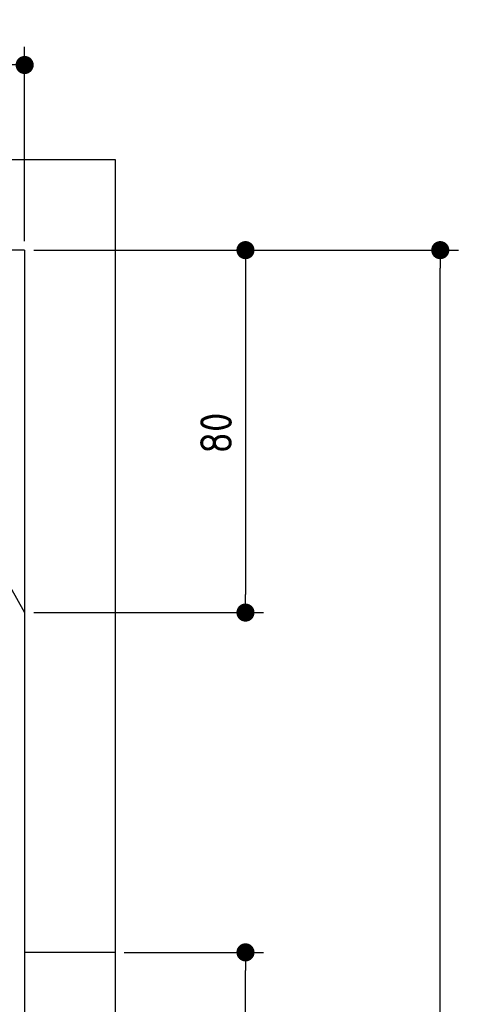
# Model space of a CAD drawing. Extents: x 562 to 7231, y 5417 to 12376.
# Tile 62 of 62: x 6262 to 7231, y 10201 to 12375. Entities that reach past the tile are written whole.
import ezdxf

# ---------------------------------------------------------------- set-up
doc = ezdxf.new("R2010")
doc.units = 0
doc.layers.get('0').update_dxf_attribs({"linetype": 'CONTINUOUS'})
doc.layers.get('DEFPOINTS').update_dxf_attribs({"linetype": 'CONTINUOUS'})
for name, color, linetype in [('4', 3, 'CONTINUOUS'), ('AM_0', 7, 'CONTINUOUS'), ('AM_5', 3, 'CONTINUOUS')]:
    doc.layers.add(name, color=color, linetype=linetype)
doc.styles.get("Standard").update_dxf_attribs({"font": 'ISOCP.SHX'})
doc.dimstyles.get("Standard").update_dxf_attribs({"dimtxt": 50, "dimasz": 100, "dimexe": 0.18, "dimexo": 0.0625, "dimgap": 15, "dimtad": 1, "dimlfac": 0.1, "dimzin": 0, "dimcen": 0.09, "dimazin": 3, "dimtfac": 1, "dimtofl": 0, "dimtmove": 0, "dimatfit": 3})

# ---------------------------------------------------------------- blocks, each defined once
blk = doc.blocks.new('PUNKT')
at = {"layer": '4', "color": 0, "linetype": 'BYBLOCK'}
blk.add_line((-0.5, 0), (-1, 0), dxfattribs=at)
at = {"layer": '4', "color": 0, "linetype": 'BYBLOCK', "const_width": 0.5}
blk.add_lwpolyline([(-0.25, 0, 1), (0.25, 0, 1)], format="xyb", close=True, dxfattribs=at)
blk = doc.blocks.new('*U27')
at = {"layer": '4', "color": 2}
blk.add_text('375', height=70, rotation=90, dxfattribs=at).set_placement((7161, 9916))
blk = doc.blocks.new('*D5')
at = {"layer": '4'}
for p, q in [((6292.8, 11865.9), (7231, 11865.9)), ((7191, 8155.9), (7191, 11825.9)), ((6792.8, 8115.9), (7231, 8115.9))]:
    blk.add_line(p, q, dxfattribs=at)
at = {"layer": 'DEFPOINTS', "color": 0}
for p in [(6272.8, 11865.9), (7191, 11865.9), (6772.8, 8115.9)]:
    blk.add_point(p, dxfattribs=at)
blk.add_blockref('*U27', (0, 0))
at = {"layer": '4', "xscale": 40, "yscale": 40, "zscale": 40}
for p, rotation in [((7191, 11865.9), 90), ((7191, 8115.9), 270)]:
    blk.add_blockref('PUNKT', p, dxfattribs=dict(at, rotation=rotation))
blk = doc.blocks.new('*U25')
at = {"layer": '4', "color": 2}
blk.add_text('45', height=70, dxfattribs=at).set_placement((5993.8, 12304.6))
blk = doc.blocks.new('*D10')
at = {"layer": '4'}
for p, q in [((5822.8, 11885.9), (5822.8, 12314.6)), ((6272.8, 11885.9), (6272.8, 12314.6)), ((5862.8, 12274.6), (6232.8, 12274.6))]:
    blk.add_line(p, q, dxfattribs=at)
at = {"layer": 'DEFPOINTS', "color": 0}
for p in [(6272.8, 12274.6), (5822.8, 11865.9), (6272.8, 11865.9)]:
    blk.add_point(p, dxfattribs=at)
blk.add_blockref('*U25', (0, 0))
at = {"layer": '4', "xscale": 40, "yscale": 40, "zscale": 40, "rotation": 180}
blk.add_blockref('PUNKT', (5822.8, 12274.6), dxfattribs=at)
at = {"layer": '4', "xscale": 40, "yscale": 40, "zscale": 40}
blk.add_blockref('PUNKT', (6272.8, 12274.6), dxfattribs=at)
blk = doc.blocks.new('*U26')
at = {"layer": '4', "color": 2}
blk.add_text('80', height=70, rotation=90, dxfattribs=at).set_placement((6730.7, 11416.9))
blk = doc.blocks.new('*D11')
at = {"layer": '4'}
for p, q in [((6292.8, 11865.9), (6800.7, 11865.9)), ((6760.7, 11825.9), (6760.7, 11105.9)), ((6292.8, 11065.9), (6800.7, 11065.9))]:
    blk.add_line(p, q, dxfattribs=at)
at = {"layer": 'DEFPOINTS', "color": 0}
for p in [(6272.8, 11865.9), (6272.8, 11065.9), (6760.7, 11065.9)]:
    blk.add_point(p, dxfattribs=at)
blk.add_blockref('*U26', (0, 0))
at = {"layer": '4', "xscale": 40, "yscale": 40, "zscale": 40}
for p, rotation in [((6760.7, 11865.9), 90), ((6760.7, 11065.9), 270)]:
    blk.add_blockref('PUNKT', p, dxfattribs=dict(at, rotation=rotation))
blk = doc.blocks.new('*U22')
at = {"layer": 'AM_5', "color": 2}
blk.add_text('220', height=70, rotation=90, dxfattribs=at).set_placement((6730.7, 9143.3))
blk = doc.blocks.new('*D13')
at = {"layer": 'AM_5'}
for p, q in [((6492.8, 10315.9), (6800.7, 10315.9)), ((6760.7, 8155.9), (6760.7, 10275.9)), ((6752.8, 8115.9), (6720.7, 8115.9))]:
    blk.add_line(p, q, dxfattribs=at)
at = {"layer": 'DEFPOINTS', "color": 0}
for p in [(6472.8, 10315.9), (6760.7, 10315.9), (6772.8, 8115.9)]:
    blk.add_point(p, dxfattribs=at)
blk.add_blockref('*U22', (0, 0))
at = {"layer": 'AM_5', "xscale": 40, "yscale": 40, "zscale": 40}
for p, rotation in [((6760.7, 10315.9), 90), ((6760.7, 8115.9), 270)]:
    blk.add_blockref('PUNKT', p, dxfattribs=dict(at, rotation=rotation))

msp = doc.modelspace()

# ---------------------------------------------------------------- linework, layer by layer
for p, q in [((872.775, 12065.902), (6472.775, 12065.902)), ((6472.775, 12065.902), (6472.775, 8115.902)), ((6272.775, 11865.902), (1072.775, 11865.902)), ((6272.775, 11865.902), (6272.775, 7665.902)), ((6472.775, 10315.902), (6272.775, 10315.902))]:
    msp.add_line(p, q)
at = {"layer": 'AM_0'}
msp.add_line((5822.775, 11865.902), (6272.775, 11065.902), dxfattribs=at)

# ---------------------------------------------------------------- dimensions: what is measured, and where the dimension line sits
at = {"layer": '4'}
dim = msp.add_linear_dim(base=(6272.775, 12274.585), p1=(5822.775, 11865.902), p2=(6272.775, 11865.902), dimstyle='Standard', dxfattribs=at)
dim.commit()
dim.dimension.update_dxf_attribs({"geometry": '*D10', "text_midpoint": (6047.775, 12339.585)})
for base, p1, p2, picture, middle in [((7190.953, 11865.902), (6772.775, 8115.902), (6272.775, 11865.902), '*D5', (7125.953, 9990.902)), ((6760.722, 11065.902), (6272.775, 11865.902), (6272.775, 11065.902), '*D11', (6695.722, 11465.902))]:
    dim = msp.add_linear_dim(base=base, p1=p1, p2=p2, angle=90, dimstyle='Standard', dxfattribs=at)
    dim.commit()
    dim.dimension.update_dxf_attribs({"geometry": picture, "text_midpoint": middle})
at = {"layer": 'AM_5'}
dim = msp.add_linear_dim(base=(6760.722, 10315.902), p1=(6772.775, 8115.902), p2=(6472.775, 10315.902), angle=90, dimstyle='Standard', dxfattribs=at)
dim.commit()
dim.dimension.update_dxf_attribs({"geometry": '*D13', "text_midpoint": (6695.716, 9215.902)})

doc.saveas('drawing.dxf')
